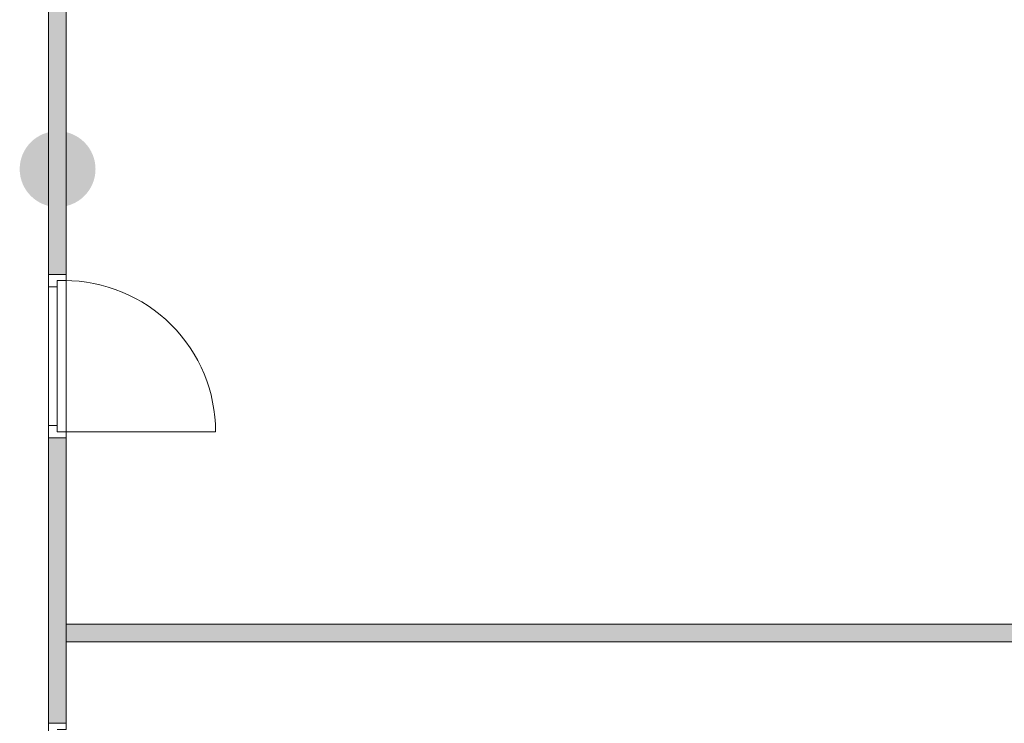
# Model space of a CAD drawing. Header units: inches. Extents: x 15 to 546804, y -66 to 267312.
# Tile 87 of 256: x 408572 to 414167, y 65715 to 69711. Entities that reach past the tile are written whole.
import ezdxf

# ---------------------------------------------------------------- set-up
doc = ezdxf.new("R2010")
doc.units = ezdxf.units.IN
doc.header["$MEASUREMENT"] = 0
doc.layers.add('Zone-1', color=4, linetype='Continuous')

msp = doc.modelspace()

# ---------------------------------------------------------------- hatches: boundary and pattern name
at = {"lineweight": 20}
h = msp.add_hatch(color=7, dxfattribs=at)
h.dxf.hatch_style = 1
h.paths.add_polyline_path([(409003.3, 68862.7, 1), (408572.5, 68862.7, 1)])
at = {"layer": 'Zone-1', "lineweight": 20}
h = msp.add_hatch(color=7, dxfattribs=at)
h.dxf.hatch_style = 1
h.paths.add_polyline_path([(408835.9, 71945.6), (408735.9, 71945.6), (408735.9, 68264.8), (408835.9, 68264.8)])
h = msp.add_hatch(color=7, dxfattribs=at)
h.dxf.hatch_style = 1
h.paths.add_polyline_path([(408835.9, 67335.8), (408735.9, 67335.8), (408735.9, 65714.8), (408835.9, 65714.8)])
h = msp.add_hatch(color=7, dxfattribs=at)
h.dxf.hatch_style = 1
h.paths.add_polyline_path([(415058.6, 66277.8), (408835.9, 66277.8), (408835.9, 66177.8), (415058.6, 66177.8)])

# ---------------------------------------------------------------- linework, layer by layer
at = {"color": 7, "lineweight": 20}
for p, q in [((408735.9, 68264.8, 3200), (408735.9, 71949, 3200)), ((408735.9, 68264.8, 0), (408735.9, 71949, 0)), ((408835.9, 68264.8, 0), (408835.9, 71949, 0)), ((408835.9, 68264.8, 3200), (408835.9, 71949, 3200)), ((408735.9, 68264.8, 2200), (408735.9, 68194.8, 2200)), ((408735.9, 67335.8, 2700), (408735.9, 68264.8, 2700)), ((408735.9, 68264.8, 2700), (408735.9, 68264.8, 2200)), ((408735.9, 68264.8, 2200), (408835.9, 68264.8, 2200)), ((408735.9, 68264.8, 2700), (408835.9, 68264.8, 2700)), ((408735.9, 68194.8, 0), (408735.9, 68264.8, 0)), ((408735.9, 68264.8, 0), (408735.9, 68264.8, 2200)), ((408735.9, 68264.8, 2200), (408735.9, 67335.8, 2200)), ((408735.9, 68264.8, 0), (408835.9, 68264.8, 0)), ((408735.9, 68264.8, 2200), (408835.9, 68264.8, 2200)), ((408735.9, 68264.8, 3200), (408835.9, 68264.8, 3200)), ((408735.9, 68264.8, 0), (408735.9, 68264.8, 3200)), ((408835.9, 68264.8, 0), (408735.9, 68264.8, 0)), ((408835.9, 68264.8, 2200), (408835.9, 68194.8, 2200)), ((408835.9, 68264.8, 2700), (408835.9, 68264.8, 2200)), ((408835.9, 67335.8, 2700), (408835.9, 68264.8, 2700)), ((408835.9, 68229.8, 0), (408835.9, 68264.8, 0)), ((408835.9, 68264.8, 0), (408835.9, 68264.8, 2200)), ((408835.9, 68264.8, 2200), (408835.9, 67335.8, 2200)), ((408835.9, 68264.8, 3200), (408835.9, 68264.8, 0)), ((408735.9, 68194.8, 2630), (408735.9, 68194.8, 2200)), ((408735.9, 67405.8, 2630), (408735.9, 68194.8, 2630)), ((408735.9, 68194.8, 0), (408735.9, 68194.8, 2130)), ((408735.9, 68194.8, 2130), (408735.9, 67405.8, 2130)), ((408735.9, 68194.8, 2130), (408785.9, 68194.8, 2130)), ((408735.9, 68194.8, 0), (408785.9, 68194.8, 0)), ((408785.9, 68229.8, 0), (408785.9, 68229.8, 2165)), ((408785.9, 68229.8, 0), (408835.9, 68229.8, 0)), ((408785.9, 68194.8, 0), (408785.9, 68229.8, 0)), ((408785.9, 68194.8, 2165), (408785.9, 68229.8, 2165)), ((408785.9, 68229.8, 2165), (408835.9, 68229.8, 2165)), ((408785.9, 67370.8, 0), (408785.9, 68229.8, 0)), ((408785.9, 68229.8, 0), (408785.9, 68229.8, 2165)), ((408785.9, 68229.8, 2165), (408785.9, 67370.8, 2165)), ((408785.9, 68229.8, 2165), (408825.9, 68229.8, 2165)), ((408785.9, 68229.8, 0), (408825.9, 68229.8, 0)), ((408785.9, 68194.8, 2630), (408785.9, 68194.8, 2200)), ((408785.9, 67405.8, 2630), (408785.9, 68194.8, 2630)), ((408785.9, 68194.8, 2200), (408785.9, 67405.8, 2200)), ((408785.9, 68194.8, 0), (408785.9, 68194.8, 2130)), ((408785.9, 68194.8, 2130), (408785.9, 67405.8, 2130)), ((408785.9, 68194.8, 2165), (408785.9, 67405.8, 2165)), ((408785.9, 68194.8, 2130), (408785.9, 68194.8, 2165)), ((408785.9, 68192.4, 1068.1), (408785.9, 68137.6, 1138.9)), ((408785.9, 68137.6, 991.1), (408785.9, 68192.4, 1061.9)), ((408825.9, 68229.8, 0), (408825.9, 68229.8, 2165)), ((408835.9, 68229.8, 0), (408835.9, 68229.8, 2165)), ((408835.9, 68229.8, 2165), (408835.9, 67370.8, 2165)), ((408835.9, 67405.8, 2630), (408835.9, 68194.8, 2630)), ((408835.9, 68194.8, 2630), (408835.9, 68194.8, 2200)), ((408785.9, 68082.8, 1209.7), (408785.9, 68028.1, 1280.5)), ((408785.9, 68028.1, 849.5), (408785.9, 68082.8, 920.3)), ((408785.9, 67973.3, 1351.3), (408785.9, 67918.5, 1422.1)), ((408785.9, 67918.5, 707.9), (408785.9, 67973.3, 778.7)), ((408785.9, 67863.8, 1492.9), (408785.9, 67809, 1563.7)), ((408785.9, 67809, 566.3), (408785.9, 67863.8, 637.1)), ((408785.9, 67754.2, 1634.5), (408785.9, 67699.4, 1705.2)), ((408785.9, 67699.4, 424.8), (408785.9, 67754.2, 495.5)), ((408785.9, 67644.7, 1776), (408785.9, 67589.9, 1846.8)), ((408785.9, 67589.9, 283.2), (408785.9, 67644.7, 354)), ((408785.9, 67535.1, 1917.6), (408785.9, 67480.3, 1988.4)), ((408785.9, 67480.3, 141.6), (408785.9, 67535.1, 212.4)), ((408785.9, 67370.8, 0), (408785.9, 67425.6, 70.8)), ((408785.9, 67425.6, 2059.2), (408785.9, 67370.8, 2130)), ((408735.9, 67405.8, 2200), (408735.9, 67405.8, 2630)), ((408735.9, 67405.8, 2200), (408735.9, 67335.8, 2200)), ((408735.9, 67335.8, 0), (408735.9, 67405.8, 0)), ((408735.9, 67405.8, 2130), (408735.9, 67405.8, 0)), ((408735.9, 67405.8, 0), (408785.9, 67405.8, 0)), ((408735.9, 67405.8, 2130), (408785.9, 67405.8, 2130)), ((408785.9, 67405.8, 2200), (408785.9, 67405.8, 2630)), ((408785.9, 67405.8, 2130), (408785.9, 67405.8, 0)), ((408785.9, 67405.8, 0), (408785.9, 67370.8, 0)), ((408785.9, 67405.8, 2165), (408785.9, 67370.8, 2165)), ((408785.9, 67405.8, 2130), (408785.9, 67405.8, 2165)), ((408785.9, 67370.8, 0), (408835.9, 67370.8, 0)), ((408785.9, 67370.8, 2165), (408785.9, 67370.8, 0)), ((408785.9, 67370.8, 2165), (408835.9, 67370.8, 2165)), ((408785.9, 67370.8, 2165), (408785.9, 67370.8, 0)), ((408785.9, 67370.8, 2165), (408825.9, 67370.8, 2165)), ((408785.9, 67370.8, 0), (408825.9, 67370.8, 0)), ((408825.9, 67370.8, 2165), (408825.9, 67370.8, 0)), ((408825.9, 67370.8, 0), (409684.9, 67370.8, 0)), ((408835.9, 67405.8, 2200), (408835.9, 67335.8, 2200)), ((408835.9, 67405.8, 2200), (408835.9, 67405.8, 2630)), ((408835.9, 67335.8, 0), (408835.9, 67370.8, 0)), ((408835.9, 67370.8, 2165), (408835.9, 67370.8, 0)), ((408735.9, 67335.8, 2200), (408735.9, 67335.8, 2700)), ((408735.9, 67335.8, 2200), (408835.9, 67335.8, 2200)), ((408735.9, 67335.8, 2700), (408835.9, 67335.8, 2700)), ((408735.9, 67335.8, 2200), (408735.9, 67335.8, 0)), ((408735.9, 67335.8, 0), (408835.9, 67335.8, 0)), ((408735.9, 67335.8, 2200), (408835.9, 67335.8, 2200)), ((408735.9, 67335.8, -500), (408735.9, 67335.8, 2700)), ((408735.9, 65714.8, 2700), (408735.9, 67335.8, 2700)), ((408835.9, 67335.8, -500), (408735.9, 67335.8, -500)), ((408735.9, 67335.8, 2700), (408835.9, 67335.8, 2700)), ((408735.9, 65714.8, -500), (408735.9, 67335.8, -500)), ((408835.9, 67335.8, 2200), (408835.9, 67335.8, 2700)), ((408835.9, 67335.8, 2200), (408835.9, 67335.8, 0)), ((408835.9, 67335.8, 2700), (408835.9, 67335.8, -500)), ((408835.9, 65714.8, -500), (408835.9, 67335.8, -500)), ((408835.9, 65714.8, 2700), (408835.9, 67335.8, 2700)), ((408835.9, 66277.8, 3200), (415065.9, 66277.8, 3200)), ((408835.9, 66277.8, 3200), (408835.9, 66177.8, 3200)), ((408835.9, 66277.8, 0), (408835.9, 66277.8, 3200)), ((408835.9, 66177.8, 0), (408835.9, 66277.8, 0)), ((408835.9, 66277.8, 0), (415065.9, 66277.8, 0)), ((408835.9, 66177.8, 3200), (408835.9, 66177.8, 0)), ((408835.9, 66177.8, 0), (415065.9, 66177.8, 0)), ((408835.9, 66177.8, 3200), (415065.9, 66177.8, 3200)), ((408735.9, 65644.8, 0), (408735.9, 65714.8, 0)), ((408735.9, 65714.8, 0), (408735.9, 65714.8, 2200)), ((408735.9, 65714.8, 0), (408835.9, 65714.8, 0)), ((408735.9, 65714.8, 2700), (408835.9, 65714.8, 2700)), ((408735.9, 65714.8, -500), (408735.9, 65714.8, 2700)), ((408835.9, 65714.8, -500), (408735.9, 65714.8, -500)), ((408835.9, 65679.8, 0), (408835.9, 65714.8, 0)), ((408835.9, 65714.8, 0), (408835.9, 65714.8, 2200)), ((408835.9, 65714.8, 2700), (408835.9, 65714.8, -500))]:
    msp.add_line(p, q, dxfattribs=at)
at = {"color": 7, "lineweight": 20, "extrusion": (5.61302e-17, 1.21113e-11, -1)}
msp.add_ellipse((408825.9, 67370.8, 0), major_axis=(-859.5, 0), ratio=0.999391, start_param=1.570796, end_param=3.141593, dxfattribs=at)
at = {"color": 7, "lineweight": 20}
for points, invisible_edges in [([(408735.9, 68264.8, 3200), (408735.9, 71949, 0), (408735.9, 68264.8, 0)], 1), ([(408735.9, 71949, 0), (408735.9, 68264.8, 3200), (408735.9, 71949, 3200)], 1), ([(408735.9, 71949, 0), (408835.9, 68264.8, 0), (408735.9, 68264.8, 0)], 1), ([(408835.9, 68264.8, 0), (408735.9, 71949, 0), (408835.9, 71949, 0)], 1), ([(408835.9, 71949, 3200), (408735.9, 68264.8, 3200), (408835.9, 68264.8, 3200)], 1), ([(408735.9, 68264.8, 3200), (408835.9, 71949, 3200), (408735.9, 71949, 3200)], 1), ([(408835.9, 71949, 0), (408835.9, 68264.8, 3200), (408835.9, 68264.8, 0)], 1), ([(408835.9, 68264.8, 3200), (408835.9, 71949, 0), (408835.9, 71949, 3200)], 1), ([(408835.9, 68264.8, 3200), (408735.9, 68264.8, 0), (408835.9, 68264.8, 0)], 1), ([(408735.9, 68264.8, 0), (408835.9, 68264.8, 3200), (408735.9, 68264.8, 3200)], 1), ([(408735.9, 68264.8, 2200), (408835.9, 68264.8, 0), (408735.9, 68264.8, 0)], 1), ([(408835.9, 68264.8, 0), (408735.9, 68264.8, 2200), (408835.9, 68264.8, 2200)], 1), ([(408735.9, 68194.8, 2130), (408735.9, 68264.8, 0), (408735.9, 68194.8, 0)], 1), ([(408735.9, 68264.8, 0), (408735.9, 68194.8, 2130), (408735.9, 68264.8, 2200)], 3), ([(408735.9, 68264.8, 2200), (408735.9, 68194.8, 2130), (408735.9, 67335.8, 2200)], 3), ([(408735.9, 67335.8, 2200), (408835.9, 68264.8, 2200), (408735.9, 68264.8, 2200)], 1), ([(408835.9, 68264.8, 2200), (408735.9, 67335.8, 2200), (408835.9, 67335.8, 2200)], 1), ([(408835.9, 68229.8, 0), (408735.9, 68264.8, 0), (408835.9, 68264.8, 0)], 1), ([(408735.9, 68264.8, 0), (408835.9, 68229.8, 0), (408785.9, 68229.8, 0)], 13), ([(408735.9, 68264.8, 0), (408785.9, 68229.8, 0), (408735.9, 68194.8, 0)], 3), ([(408735.9, 68264.8, 2700), (408835.9, 67335.8, 2700), (408835.9, 68264.8, 2700)], 1), ([(408835.9, 67335.8, 2700), (408735.9, 68264.8, 2700), (408735.9, 67335.8, 2700)], 1), ([(408835.9, 68264.8, 2700), (408735.9, 68264.8, 2200), (408735.9, 68264.8, 2700)], 1), ([(408735.9, 68264.8, 2200), (408835.9, 68264.8, 2700), (408835.9, 68264.8, 2200)], 1), ([(408735.9, 68194.8, 2630), (408735.9, 68264.8, 2200), (408735.9, 68194.8, 2200)], 1), ([(408735.9, 68264.8, 2200), (408735.9, 68194.8, 2630), (408735.9, 68264.8, 2700)], 3), ([(408735.9, 68264.8, 2700), (408735.9, 68194.8, 2630), (408735.9, 67335.8, 2700)], 3), ([(408835.9, 68264.8, 2200), (408835.9, 68229.8, 0), (408835.9, 68264.8, 0)], 1), ([(408835.9, 68229.8, 0), (408835.9, 68264.8, 2200), (408835.9, 68229.8, 2165)], 3), ([(408835.9, 68229.8, 2165), (408835.9, 68264.8, 2200), (408835.9, 67370.8, 2165)], 3), ([(408835.9, 67335.8, 2200), (408835.9, 67370.8, 2165), (408835.9, 68264.8, 2200)], 3), ([(408835.9, 68264.8, 2200), (408835.9, 68194.8, 2630), (408835.9, 68194.8, 2200)], 1), ([(408835.9, 68194.8, 2630), (408835.9, 68264.8, 2200), (408835.9, 68264.8, 2700)], 13), ([(408835.9, 68194.8, 2630), (408835.9, 68264.8, 2700), (408835.9, 67405.8, 2630)], 3), ([(408835.9, 67335.8, 2700), (408835.9, 67405.8, 2630), (408835.9, 68264.8, 2700)], 3), ([(408735.9, 68194.8, 0), (408785.9, 68229.8, 0), (408785.9, 68194.8, 0)], 1), ([(408785.9, 68194.8, 0), (408735.9, 68194.8, 2130), (408735.9, 68194.8, 0)], 1), ([(408735.9, 68194.8, 2130), (408785.9, 68194.8, 0), (408785.9, 68194.8, 2130)], 1), ([(408735.9, 67405.8, 2130), (408735.9, 67335.8, 2200), (408735.9, 68194.8, 2130)], 3), ([(408785.9, 67405.8, 2130), (408735.9, 68194.8, 2130), (408785.9, 68194.8, 2130)], 1), ([(408735.9, 68194.8, 2130), (408785.9, 67405.8, 2130), (408735.9, 67405.8, 2130)], 1), ([(408735.9, 67405.8, 2630), (408735.9, 67335.8, 2700), (408735.9, 68194.8, 2630)], 3), ([(408825.9, 68229.8, 2165), (408785.9, 68229.8, 0), (408785.9, 68229.8, 2165)], 1), ([(408785.9, 68229.8, 0), (408825.9, 68229.8, 2165), (408825.9, 68229.8, 0)], 1), ([(408785.9, 67370.8, 2165), (408785.9, 68229.8, 0), (408785.9, 67370.8, 0)], 1), ([(408785.9, 68229.8, 0), (408785.9, 67370.8, 2165), (408785.9, 68229.8, 2165)], 1), ([(408785.9, 68229.8, 2165), (408785.9, 68194.8, 0), (408785.9, 68229.8, 0)], 1), ([(408785.9, 68194.8, 0), (408785.9, 68229.8, 2165), (408785.9, 68194.8, 2130)], 3), ([(408785.9, 68194.8, 2130), (408785.9, 68229.8, 2165), (408785.9, 68194.8, 2165)], 1), ([(408835.9, 68229.8, 0), (408785.9, 68229.8, 2165), (408785.9, 68229.8, 0)], 1), ([(408785.9, 68229.8, 2165), (408835.9, 68229.8, 0), (408835.9, 68229.8, 2165)], 1), ([(408835.9, 67370.8, 2165), (408785.9, 68229.8, 2165), (408835.9, 68229.8, 2165)], 1), ([(408785.9, 68229.8, 2165), (408835.9, 67370.8, 2165), (408785.9, 68194.8, 2165)], 3), ([(408785.9, 68194.8, 2165), (408785.9, 67405.8, 2130), (408785.9, 68194.8, 2130)], 1), ([(408785.9, 67405.8, 2130), (408785.9, 68194.8, 2165), (408785.9, 67405.8, 2165)], 1), ([(408785.9, 68194.8, 2165), (408835.9, 67370.8, 2165), (408785.9, 67405.8, 2165)], 3), ([(408785.9, 67405.8, 2630), (408785.9, 68194.8, 2200), (408785.9, 67405.8, 2200)], 1), ([(408785.9, 68194.8, 2200), (408785.9, 67405.8, 2630), (408785.9, 68194.8, 2630)], 1), ([(408735.9, 67405.8, 2130), (408785.9, 67405.8, 0), (408735.9, 67405.8, 0)], 1), ([(408785.9, 67405.8, 0), (408735.9, 67405.8, 2130), (408785.9, 67405.8, 2130)], 1), ([(408735.9, 67335.8, 2200), (408735.9, 67405.8, 0), (408735.9, 67335.8, 0)], 1), ([(408735.9, 67405.8, 0), (408735.9, 67335.8, 2200), (408735.9, 67405.8, 2130)], 3), ([(408785.9, 67370.8, 0), (408735.9, 67405.8, 0), (408785.9, 67405.8, 0)], 1), ([(408735.9, 67405.8, 0), (408785.9, 67370.8, 0), (408735.9, 67335.8, 0)], 3), ([(408735.9, 67335.8, 2700), (408735.9, 67405.8, 2200), (408735.9, 67335.8, 2200)], 1), ([(408735.9, 67405.8, 2200), (408735.9, 67335.8, 2700), (408735.9, 67405.8, 2630)], 3), ([(408735.9, 67335.8, 0), (408785.9, 67370.8, 0), (408835.9, 67335.8, 0)], 3), ([(408785.9, 67405.8, 2130), (408785.9, 67370.8, 0), (408785.9, 67405.8, 0)], 1), ([(408785.9, 67370.8, 0), (408785.9, 67405.8, 2130), (408785.9, 67370.8, 2165)], 3), ([(408785.9, 67370.8, 2165), (408785.9, 67405.8, 2130), (408785.9, 67405.8, 2165)], 1), ([(408785.9, 67405.8, 2165), (408835.9, 67370.8, 2165), (408785.9, 67370.8, 2165)], 1), ([(408825.9, 67370.8, 0), (408785.9, 67370.8, 2165), (408785.9, 67370.8, 0)], 1), ([(408785.9, 67370.8, 2165), (408825.9, 67370.8, 0), (408825.9, 67370.8, 2165)], 1), ([(408785.9, 67370.8, 2165), (408835.9, 67370.8, 0), (408785.9, 67370.8, 0)], 1), ([(408835.9, 67370.8, 0), (408785.9, 67370.8, 2165), (408835.9, 67370.8, 2165)], 1), ([(408835.9, 67335.8, 0), (408785.9, 67370.8, 0), (408835.9, 67370.8, 0)], 1), ([(408835.9, 67405.8, 2630), (408835.9, 67335.8, 2200), (408835.9, 67405.8, 2200)], 1), ([(408835.9, 67335.8, 2200), (408835.9, 67405.8, 2630), (408835.9, 67335.8, 2700)], 3), ([(408835.9, 67370.8, 2165), (408835.9, 67335.8, 0), (408835.9, 67370.8, 0)], 1), ([(408835.9, 67335.8, 0), (408835.9, 67370.8, 2165), (408835.9, 67335.8, 2200)], 3), ([(408835.9, 67335.8, 0), (408735.9, 67335.8, 2200), (408735.9, 67335.8, 0)], 1), ([(408735.9, 67335.8, 2200), (408835.9, 67335.8, 0), (408835.9, 67335.8, 2200)], 1), ([(408835.9, 67335.8, 2200), (408735.9, 67335.8, 2700), (408735.9, 67335.8, 2200)], 1), ([(408735.9, 67335.8, 2700), (408835.9, 67335.8, 2200), (408835.9, 67335.8, 2700)], 1), ([(408735.9, 65714.8, 2700), (408735.9, 67335.8, -500), (408735.9, 65714.8, -500)], 1), ([(408735.9, 67335.8, -500), (408735.9, 65714.8, 2700), (408735.9, 67335.8, 2700)], 1), ([(408735.9, 67335.8, -500), (408835.9, 67335.8, 2700), (408835.9, 67335.8, -500)], 1), ([(408835.9, 67335.8, 2700), (408735.9, 67335.8, -500), (408735.9, 67335.8, 2700)], 1), ([(408735.9, 67335.8, -500), (408835.9, 65714.8, -500), (408735.9, 65714.8, -500)], 1), ([(408835.9, 65714.8, -500), (408735.9, 67335.8, -500), (408835.9, 67335.8, -500)], 1), ([(408835.9, 67335.8, 2700), (408735.9, 65714.8, 2700), (408835.9, 65714.8, 2700)], 1), ([(408735.9, 65714.8, 2700), (408835.9, 67335.8, 2700), (408735.9, 67335.8, 2700)], 1), ([(408835.9, 67335.8, -500), (408835.9, 65714.8, 2700), (408835.9, 65714.8, -500)], 1), ([(408835.9, 65714.8, 2700), (408835.9, 67335.8, -500), (408835.9, 67335.8, 2700)], 1), ([(408835.9, 66277.8, 3200), (408835.9, 66177.8, 0), (408835.9, 66177.8, 3200)], 1), ([(408835.9, 66177.8, 0), (408835.9, 66277.8, 3200), (408835.9, 66277.8, 0)], 1), ([(408835.9, 66277.8, 3200), (415065.9, 66277.8, 0), (408835.9, 66277.8, 0)], 1), ([(415065.9, 66277.8, 0), (408835.9, 66277.8, 3200), (415065.9, 66277.8, 3200)], 1), ([(415065.9, 66277.8, 0), (408835.9, 66177.8, 0), (408835.9, 66277.8, 0)], 1), ([(408835.9, 66177.8, 0), (415065.9, 66277.8, 0), (415065.9, 66177.8, 0)], 1), ([(415065.9, 66177.8, 3200), (408835.9, 66277.8, 3200), (408835.9, 66177.8, 3200)], 1), ([(408835.9, 66277.8, 3200), (415065.9, 66177.8, 3200), (415065.9, 66277.8, 3200)], 1), ([(415065.9, 66177.8, 3200), (408835.9, 66177.8, 0), (415065.9, 66177.8, 0)], 1), ([(408835.9, 66177.8, 0), (415065.9, 66177.8, 3200), (408835.9, 66177.8, 3200)], 1), ([(408735.9, 65714.8, 2200), (408835.9, 65714.8, 0), (408735.9, 65714.8, 0)], 1), ([(408835.9, 65714.8, 0), (408735.9, 65714.8, 2200), (408835.9, 65714.8, 2200)], 1), ([(408735.9, 65644.8, 2130), (408735.9, 65714.8, 0), (408735.9, 65644.8, 0)], 1), ([(408735.9, 65714.8, 0), (408735.9, 65644.8, 2130), (408735.9, 65714.8, 2200)], 3), ([(408835.9, 65679.8, 0), (408735.9, 65714.8, 0), (408835.9, 65714.8, 0)], 1), ([(408735.9, 65714.8, 0), (408835.9, 65679.8, 0), (408785.9, 65679.8, 0)], 13), ([(408735.9, 65714.8, 0), (408785.9, 65679.8, 0), (408735.9, 65644.8, 0)], 3), ([(408735.9, 65714.8, 2700), (408835.9, 65714.8, -500), (408835.9, 65714.8, 2700)], 1), ([(408835.9, 65714.8, -500), (408735.9, 65714.8, 2700), (408735.9, 65714.8, -500)], 1), ([(408835.9, 65714.8, 2200), (408835.9, 65679.8, 0), (408835.9, 65714.8, 0)], 1)]:
    msp.add_3dface(points, dxfattribs=dict(at, invisible_edges=invisible_edges))

doc.saveas('drawing.dxf')
